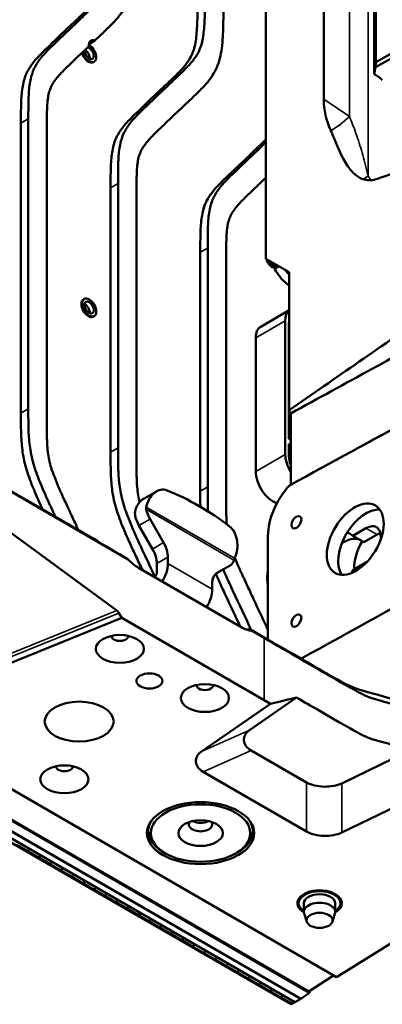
# Model space of a CAD drawing. Header units: millimetres. Extents: x 0 to 2100, y 0 to 1485.
# Tile 255 of 256: x 1833 to 1902, y 713 to 901. Entities that reach past the tile are written whole.
import ezdxf

# ---------------------------------------------------------------- set-up
doc = ezdxf.new("R2010")
doc.units = ezdxf.units.MM
doc.header["$LTSCALE"] = 5
doc.layers.add('Sichtbar (ISO)', color=7, linetype='Continuous', lineweight=50)
doc.layers.add('Sichtbar schmal (ISO)', color=7, linetype='Continuous', lineweight=35)

msp = doc.modelspace()

# ---------------------------------------------------------------- linework, layer by layer
at = {"layer": 'Sichtbar (ISO)'}
for p, q in [((1890.8055, 886.0424), (1890.8055, 967.6887)), ((1900.7287, 893.0914), (1900.7287, 944.5897)), ((1900.4459, 890.8238), (1900.4459, 942.933)), ((1540.2696, 922.1123), (1893.2011, 718.3476)), ((1879.6958, 855.5595), (1879.6958, 913.1242)), ((1900.6679, 892.1241), (1912.976, 899.0177)), ((1900.7287, 893.0914), (1912.6922, 899.792)), ((1847, 897.2138), (1845.8839, 896.5694)), ((1846.7466, 893.098), (1846.888, 893.1797)), ((1900.6679, 892.1241), (1900.4459, 890.8238)), ((1900.7287, 893.0914), (1900.6679, 892.1241)), ((1834.2919, 882.2837), (1834.2919, 826.8845)), ((1832.8777, 881.4672), (1832.8777, 826.068)), ((1837.8275, 824.8432), (1837.8275, 880.2424)), ((1850.0251, 869.1274), (1850.0251, 818.6077)), ((1851.4393, 869.9439), (1851.4393, 819.4242)), ((1854.9748, 817.3829), (1854.9748, 867.9027)), ((1868.5867, 857.6042), (1868.5867, 811.9639)), ((1867.1724, 856.7877), (1867.1724, 811.1474)), ((1872.1222, 809.9227), (1872.1222, 855.563)), ((1884.1717, 852.9754), (1879.6958, 855.5595)), ((1882.2184, 854.1031), (1881.3583, 853.6065)), ((1881.605, 853.9034), (1881.9585, 854.1075)), ((1884.1717, 826.6311), (1884.1717, 852.9754)), ((1844.8466, 847.791), (1844.988, 847.8727)), ((1846.7466, 844.5001), (1846.888, 844.5818)), ((1878.728, 842.5751), (1884.1717, 845.718)), ((1883.4218, 843.7124), (1883.4218, 818.1969)), ((1884.1289, 843.3042), (1884.1289, 821.1567)), ((1877.7649, 840.4465), (1877.7649, 814.9309)), ((1790.7015, 834.4293), (1846.9318, 801.9647)), ((1792.2577, 833.4225), (1853.3886, 798.1286)), ((1884.4679, 812.3852), (1884.4679, 826.0035)), ((1884.1289, 821.1567), (1884.4679, 820.961)), ((1884.1289, 820.1769), (1884.1289, 817.7887)), ((1884.4679, 819.9812), (1884.1289, 820.1769)), ((1709.735, 816.1882), (1886.3704, 714.2079)), ((1886.3704, 714.2079), (1709.735, 816.1882)), ((1888.0765, 715.3355), (1711.5645, 817.2445)), ((1711.706, 817.3262), (1887.9349, 715.5806)), ((1885.2391, 713.5547), (1708.6036, 815.535)), ((1858.7717, 811.1279), (1856.4311, 809.7766)), ((1851.2013, 788.3591), (1824.2915, 808.1021)), ((1857.5708, 805.8158), (1860.1566, 801.3371)), ((1855.4495, 804.591), (1858.0353, 800.1123)), ((1898.853, 804.0825), (1896.3337, 802.628)), ((1880.1142, 802.6539), (1880.1142, 783.058)), ((1896.3337, 802.628), (1898.455, 801.4033)), ((1900.9743, 802.8578), (1898.455, 801.4033)), ((1860.985, 797.3246), (1860.985, 798.5494)), ((1896.3337, 796.096), (1898.853, 797.5506)), ((1855.3285, 796.5516), (1875.1274, 785.1206)), ((1858.8637, 795.6916), (1858.8637, 797.3246)), ((1872.8845, 796.9744), (1870.2987, 795.4815)), ((1869.4703, 792.4256), (1869.4703, 793.6504)), ((1822.8334, 775.0941), (1852.1601, 786.9499)), ((1852.1601, 786.9499), (1851.6113, 787.8909)), ((1879.3701, 771.2402), (1852.1601, 786.9499)), ((1877.067, 784.4579), (1879.3701, 783.1282)), ((1876.6005, 765.5432), (1885.5925, 771.7302)), ((1880.5941, 770.5335), (1879.3701, 771.2402)), ((1885.5925, 771.7302), (1880.5941, 770.5335)), ((1880.5941, 770.5335), (1867.4081, 761.4607)), ((1887.5018, 755.5226), (1876.8952, 761.6464)), ((1907.235, 761.6425), (1894.2513, 755.3525)), ((1867.7028, 757.5639), (1887.5018, 746.1329)), ((1894.2513, 745.9628), (1913.4261, 755.2522)), ((1825.6299, 747.1209), (1855.0102, 730.1582)), ((1855.788, 730.5582), (1826.4077, 747.5209)), ((1857.2264, 747.1569), (1857.2264, 746.2662)), ((1877.2264, 747.1569), (1877.2264, 746.2662)), ((1834.1512, 742.397), (1832.1883, 743.5303)), ((1893.2011, 718.3476), (1933.8047, 743.4866)), ((1834.1512, 742.397), (1834.3634, 742.5195)), ((1834.2927, 742.3644), (1834.4624, 742.4623)), ((1834.2927, 742.3154), (1834.5048, 742.4379)), ((1834.2927, 742.3644), (1834.2927, 742.3154)), ((1836.2556, 741.1821), (1834.2927, 742.3154)), ((1834.5048, 742.4379), (1834.3634, 742.5195)), ((1836.2556, 741.1821), (1836.4677, 741.3046)), ((1836.397, 741.1494), (1836.5667, 741.2474)), ((1836.397, 741.1004), (1836.6091, 741.2229)), ((1836.397, 741.1494), (1836.397, 741.1004)), ((1838.3599, 739.9671), (1836.397, 741.1004)), ((1836.6091, 741.2229), (1836.4677, 741.3046)), ((1860.5089, 741.9795), (1860.1554, 742.1837)), ((1873.9439, 741.9795), (1874.2975, 742.1837)), ((1838.3599, 739.9671), (1838.5721, 740.0896)), ((1838.5014, 739.9345), (1838.6711, 740.0325)), ((1838.5014, 739.8855), (1838.7135, 740.008)), ((1838.5014, 739.9345), (1838.5014, 739.8855)), ((1840.4643, 738.7522), (1838.5014, 739.8855)), ((1838.7135, 740.008), (1838.5721, 740.0896)), ((1840.4643, 738.7522), (1840.6764, 738.8747)), ((1840.6057, 738.7195), (1840.7754, 738.8175)), ((1840.6057, 738.6705), (1840.8179, 738.793)), ((1840.6057, 738.7195), (1840.6057, 738.6705)), ((1842.5687, 737.5372), (1840.6057, 738.6705)), ((1840.8179, 738.793), (1840.6764, 738.8747)), ((1842.5687, 737.5372), (1842.7808, 737.6597)), ((1842.7101, 737.5046), (1842.8798, 737.6026)), ((1842.7101, 737.4556), (1842.9222, 737.5781)), ((1842.7101, 737.5046), (1842.7101, 737.4556)), ((1844.673, 736.3223), (1842.7101, 737.4556)), ((1842.9222, 737.5781), (1842.7808, 737.6597)), ((1844.673, 736.3223), (1844.8851, 736.4448)), ((1844.8144, 736.2896), (1844.9841, 736.3876)), ((1844.8144, 736.2406), (1845.0266, 736.3631)), ((1844.8144, 736.2896), (1844.8144, 736.2406)), ((1846.7774, 735.1074), (1844.8144, 736.2406)), ((1845.0266, 736.3631), (1844.8851, 736.4448)), ((1846.7774, 735.1074), (1846.9895, 735.2298)), ((1846.9188, 735.0747), (1847.0885, 735.1727)), ((1846.9188, 735.0257), (1847.1309, 735.1482)), ((1846.9188, 735.0747), (1846.9188, 735.0257)), ((1848.8817, 733.8924), (1846.9188, 735.0257)), ((1847.1309, 735.1482), (1846.9895, 735.2298)), ((1848.8817, 733.8924), (1849.0938, 734.0149)), ((1849.0231, 733.8597), (1849.1928, 733.9577)), ((1849.0231, 733.8108), (1849.2353, 733.9332)), ((1849.0231, 733.8597), (1849.0231, 733.8108)), ((1850.9861, 732.6775), (1849.0231, 733.8108)), ((1849.2353, 733.9332), (1849.0938, 734.0149)), ((1850.9861, 732.6775), (1851.1982, 732.7999)), ((1851.1275, 732.6448), (1851.2972, 732.7428)), ((1851.1275, 732.5958), (1851.3396, 732.7183)), ((1851.1275, 732.6448), (1851.1275, 732.5958)), ((1853.0904, 731.4625), (1851.1275, 732.5958)), ((1851.3396, 732.7183), (1851.1982, 732.7999)), ((1853.0904, 731.4625), (1853.3025, 731.585)), ((1853.444, 731.5033), (1853.3025, 731.585)), ((1885.9767, 733.2858), (1885.9767, 732.4566)), ((1886.9767, 732.4566), (1886.9767, 730.8236)), ((1892.9767, 732.4566), (1892.9767, 730.8236)), ((1893.9767, 733.2858), (1893.9767, 732.4566)), ((1853.2318, 731.4299), (1853.4015, 731.5278)), ((1853.2318, 731.3809), (1853.444, 731.5033)), ((1853.2318, 731.4299), (1853.2318, 731.3809)), ((1855.2223, 730.2316), (1853.2318, 731.3809)), ((1855.0102, 730.1582), (1855.1799, 730.2561)), ((1855.0809, 730.1173), (1855.2931, 730.2398)), ((1855.0809, 730.199), (1855.0809, 730.1173)), ((1855.0809, 730.1173), (1884.4612, 713.1546)), ((1855.788, 730.5582), (1855.2223, 730.2316)), ((1855.8587, 730.5174), (1855.2931, 730.1908)), ((1855.2931, 730.1908), (1855.2931, 730.2398)), ((1857.2892, 729.0383), (1855.2931, 730.1908)), ((1885.2391, 713.5547), (1855.8587, 730.5174)), ((1887.516, 728.9355), (1887.0239, 730.5174)), ((1892.4373, 728.9355), (1892.9294, 730.5174)), ((1857.2892, 729.0383), (1857.5013, 729.1608)), ((1857.4306, 729.0057), (1857.6003, 729.1037)), ((1857.4306, 728.9567), (1857.6428, 729.0792)), ((1857.4306, 729.0057), (1857.4306, 728.9567)), ((1859.3936, 727.8234), (1857.4306, 728.9567)), ((1857.6428, 729.0792), (1857.5013, 729.1608)), ((1859.3936, 727.8234), (1859.6057, 727.9459)), ((1859.535, 727.7907), (1859.7047, 727.8887)), ((1859.535, 727.7417), (1859.7471, 727.8642)), ((1859.535, 727.7907), (1859.535, 727.7417)), ((1859.7471, 727.8642), (1859.6057, 727.9459)), ((1861.4979, 726.6084), (1859.535, 727.7417)), ((1861.4979, 726.6084), (1861.7101, 726.7309)), ((1861.6393, 726.5758), (1861.809, 726.6738)), ((1861.6393, 726.5268), (1861.8515, 726.6493)), ((1861.6393, 726.5758), (1861.6393, 726.5268)), ((1863.6023, 725.3935), (1861.6393, 726.5268)), ((1861.8515, 726.6493), (1861.7101, 726.7309)), ((1863.6023, 725.3935), (1863.8144, 725.516)), ((1863.7437, 725.3608), (1863.9134, 725.4588)), ((1863.7437, 725.3119), (1863.9558, 725.4343)), ((1863.7437, 725.3608), (1863.7437, 725.3119)), ((1865.7066, 724.1786), (1863.7437, 725.3119)), ((1863.9558, 725.4343), (1863.8144, 725.516)), ((1865.7066, 724.1786), (1865.9188, 724.301)), ((1865.848, 724.1459), (1866.0177, 724.2439)), ((1865.848, 724.0969), (1866.0602, 724.2194)), ((1865.848, 724.1459), (1865.848, 724.0969)), ((1867.811, 722.9636), (1865.848, 724.0969)), ((1866.0602, 724.2194), (1865.9188, 724.301)), ((1867.811, 722.9636), (1868.0231, 723.0861)), ((1867.9524, 722.9309), (1868.1221, 723.0289)), ((1867.9524, 722.882), (1868.1645, 723.0044)), ((1867.9524, 722.9309), (1867.9524, 722.882)), ((1869.9153, 721.7487), (1867.9524, 722.882)), ((1868.1645, 723.0044), (1868.0231, 723.0861)), ((1869.9153, 721.7487), (1870.1275, 721.8711)), ((1870.0567, 721.716), (1870.2265, 721.814)), ((1870.0567, 721.667), (1870.2689, 721.7895)), ((1870.0567, 721.716), (1870.0567, 721.667)), ((1872.0197, 720.5337), (1870.0567, 721.667)), ((1870.2689, 721.7895), (1870.1275, 721.8711)), ((1872.0197, 720.5337), (1872.2318, 720.6562)), ((1872.1611, 720.5011), (1872.3308, 720.599)), ((1872.1611, 720.4521), (1872.3732, 720.5745)), ((1872.1611, 720.5011), (1872.1611, 720.4521)), ((1874.124, 719.3188), (1872.1611, 720.4521)), ((1872.3732, 720.5745), (1872.2318, 720.6562)), ((1874.124, 719.3188), (1874.3362, 719.4412)), ((1874.2655, 719.2861), (1874.4352, 719.3841)), ((1874.2655, 719.2371), (1874.4776, 719.3596)), ((1874.2655, 719.2861), (1874.2655, 719.2371)), ((1876.2284, 718.1038), (1874.2655, 719.2371)), ((1874.4776, 719.3596), (1874.3362, 719.4412)), ((1887.9349, 715.5806), (1892.6249, 718.6802)), ((1876.2284, 718.1038), (1876.4405, 718.2263)), ((1876.3698, 718.0712), (1876.5395, 718.1691)), ((1876.3698, 718.0222), (1876.5819, 718.1447)), ((1876.3698, 718.0712), (1876.3698, 718.0222)), ((1878.3327, 716.8889), (1876.3698, 718.0222)), ((1876.5819, 718.1447), (1876.4405, 718.2263)), ((1878.3327, 716.8889), (1878.5449, 717.0114)), ((1878.4742, 716.8562), (1878.6439, 716.9542)), ((1878.4742, 716.8072), (1878.6863, 716.9297)), ((1878.4742, 716.8562), (1878.4742, 716.8072)), ((1880.4371, 715.6739), (1878.4742, 716.8072)), ((1878.6863, 716.9297), (1878.5449, 717.0114)), ((1880.4371, 715.6739), (1880.6492, 715.7964)), ((1880.5785, 715.6413), (1880.7482, 715.7393)), ((1880.5785, 715.5923), (1880.7906, 715.7148)), ((1880.5785, 715.6413), (1880.5785, 715.5923)), ((1882.5414, 714.459), (1880.5785, 715.5923)), ((1880.7906, 715.7148), (1880.6492, 715.7964)), ((1886.3704, 714.2079), (1888.0765, 715.3355)), ((1888.0765, 715.3355), (1888.0765, 715.6741)), ((1882.5414, 714.459), (1882.7536, 714.5815)), ((1882.6829, 714.4263), (1882.8526, 714.5243)), ((1882.6829, 714.3773), (1882.895, 714.4998)), ((1882.6829, 714.4263), (1882.6829, 714.3773)), ((1884.6734, 713.2281), (1882.6829, 714.3773)), ((1882.895, 714.4998), (1882.7536, 714.5815)), ((1884.4612, 713.1546), (1884.6309, 713.2526)), ((1885.2391, 713.5547), (1884.6734, 713.2281)), ((1886.3704, 714.2079), (1885.2391, 713.5547))]:
    msp.add_line(p, q, dxfattribs=at)
for centre, major_axis, ratio, start_param, end_param in [((1847.2108, 895.56), (-0.95, 1.6454), 0.57735083, 5.65531919, 7.18632294), ((1845.938, 894.8251), (0.95, -1.6454), 0.57735083, 4.28249611, 8.6907178), ((1845.938, 894.8251), (0.625, -1.0825), 0.57735083, 3.89391599, 8.94721526), ((1845.1602, 894.376), (0.625, -1.0825), 0.57735083, 0.67161757, 2.41100153), ((1845.7966, 894.7435), (0.95, -1.6454), 0.57735083, 4.30652049, 6.28318531), ((1902.3373, 885.0518), (-3.9981, 12.3388), 0.87662986, 1.2167286, 1.69553387), ((-34045.2181, -19130.5591), (51548.8336, 23394.7579), 0.08602677, 0.76072206, 0.76085564), ((1880.855, 855.2024), (0.75, -1.299), 0.57735083, 4.18470851, 6.28318531), ((1881.2085, 855.4066), (0.75, -1.299), 0.57735083, 4.55583183, 6.39729578), ((1881.2085, 855.4066), (-0.45, 0.7794), 0.57735083, 2.15761679, 2.55476922), ((1880.855, 855.2024), (0.3625, -0.6279), 0.57735083, 0.21188406, 0.22994269), ((1882.1284, 853.2991), (-0.4, 0.6928), 0.57735083, 5.66348359, 6.08950395), ((1882.482, 853.5033), (-0.4, 0.6928), 0.57735083, 0.03032664, 0.11411048), ((1884.6734, 855.5435), (3.325, -5.7591), 0.57735083, 4.71539074, 5.39089044), ((1886.0876, 856.36), (3.325, -5.7591), 0.57735083, 4.9008629, 5.07813315), ((1845.7966, 846.1456), (-0.95, 1.6454), 0.57735083, 0, 3.14159265), ((1845.1602, 845.7782), (0.625, -1.0825), 0.57735083, 0.67161757, 2.46997508), ((1886.7098, 841.8141), (-2.325, 4.027), 0.57735083, 0.09647859, 0.78539768), ((2614.9288, 1285.9292), (-920.2392, -600.6905), 0.02179298, 5.56837548, 5.61554904), ((1881.053, 838.5481), (-2.325, 4.027), 0.57735083, 0, 0.78539768), ((1886.7098, 841.8141), (1.825, -3.161), 0.57735083, 3.7446514, 3.92699033), ((1102.7429, 348.2051), (969.8193, 572.1321), 0.02187597, 0.56534055, 0.62055376), ((1864.5034, 820.6109), (-17.5111, 30.33), 0.57735128, 4.56012182, 4.58007125), ((1878.663, 803.4918), (193.958, 106.3377), 0.02265903, 1.40794342, 1.5298081), ((1878.6629, 803.4918), (-193.9578, -106.3378), 0.02265904, 4.54953582, 4.67003552), ((1886.7098, 816.2986), (2.325, -4.027), 0.57735083, 3.92699033, 4.74752319), ((1886.7098, 816.2986), (1.825, -3.161), 0.57735083, 3.92699033, 4.44534676), ((1881.053, 813.0326), (2.325, -4.027), 0.57735083, 3.92699033, 5.74043412), ((1859.8391, 807.1254), (0.3269, 4.3396), 0.71518683, 6.05933128, 7.67640356), ((1841.0585, 729.2368), (6.4198, 85.2134), 0.71518683, 5.84427945, 6.05933128), ((1887.3704, 806.6295), (5.2012, 8.543), 0.59226017, 1.25087332, 2.36998809), ((1857.4985, 805.774), (0.3269, 4.3396), 0.71518683, 0.45401822, 1.04939192), ((1859.5708, 806.9705), (-2, 3.4641), 0.57735027, 1.04723042, 1.57079633), ((1898.853, 800.8166), (-3.75, -6.4952), 0.57735027, 3.40176203, 5.99716987), ((1857.4495, 805.7457), (-2, 3.4641), 0.57735027, 1.07603522, 1.57079633), ((1871.1528, 800.5934), (0.3269, 4.3396), 0.71518683, 4.22720717, 5.84427945), ((1892.4891, 797.1423), (3.375, 5.8457), 0.57735027, 6.13206079, 6.45144518), ((1898.853, 800.8166), (2, 3.4641), 0.57735027, 5.31399336, 7.06858347), ((1900.9743, 799.5918), (-2, -3.4641), 0.57735027, 3.70058252, 3.92699082), ((1850.8922, 799.7058), (6.91, -4.0933), 0.01133452, 4.10877258, 5.08870662), ((1858.1566, 800.1824), (2, -3.4641), 0.57735027, 0.78539816, 1.57079633), ((1894.6104, 795.9176), (3.375, 5.8457), 0.57735027, 0.15112452, 0.86044996), ((1901.2904, 799.4093), (-3.3, -5.7158), 0.57735027, 4.66553772, 5.5816821), ((1856.0353, 798.9576), (2, -3.4641), 0.57735027, 0.78539816, 1.57079633), ((1855.3285, 802.2671), (3.5, -6.0622), 0.57734971, 5.0950858, 5.49778546), ((1870.8845, 800.4385), (2, -3.4641), 0.57735027, 0, 0.52356591), ((1898.853, 800.8166), (2, 3.4641), 0.57735027, 3.92699082, 4.01390435), ((1858.1566, 795.2834), (-0.5, -0.866), 0.57735027, 1.24954116, 2.35619449), ((1857.803, 795.4875), (2.25, 3.8971), 0.57735027, 4.64216289, 5.49778714), ((1884.6734, 791.8567), (-3.325, 5.7591), 0.57735083, 0.53805157, 1.03274379), ((1892.4891, 797.1423), (3.375, 5.8457), 0.57735027, 4.76781981, 4.8635135), ((1872.2987, 792.0174), (-2, 3.4641), 0.57735027, 0, 0.78539816), ((1878.6629, 780.6299), (-193.9578, -106.3378), 0.02265904, 1.59836242, 1.74653364), ((1866.2883, 790.5885), (-2.25, -3.8971), 0.57735027, 1.5005703, 2.35619449), ((1851.1036, 787.6067), (-0.5154, 0.866), 0.57721501, 4.69708434, 5.34588111), ((1875.1275, 790.8361), (3.5, -6.0622), 0.57734971, 5.49778597, 5.90042052), ((1836.2365, 768.3824), (-189.0737, -103.3678), 0.02265738, 1.77051193, 1.77274721), ((1870.6912, 788.2748), (6.91, -4.0933), 0.01133452, 5.89404482, 6.52109427), ((1851.7926, 783.4875), (-1.6, 0), 0.57735027, 6.23897673, 9.46898653), ((1887.3704, 787.0336), (5.2012, 8.543), 0.59226017, 2.36998809, 2.40124481), ((1868.0561, 774.0978), (-1.6, 0), 0.57735027, 6.23897673, 9.46898653), ((1841.186, 758.5844), (-1.6, 0), 0.57735027, 6.23897673, 9.46898653), ((1867.2264, 746.2662), (-10, 0), 0.57735027, 5.95469179, 7.06858347), ((1867.2264, 747.4909), (-2.25, 0), 0.57735027, 5.87947062, 9.82849265), ((1867.2264, 749.1239), (2.25, 0), 0.57735027, 3.98421442, 5.44056354), ((1867.2264, 746.2662), (10, 0), 0.57735027, 5.49778714, 6.61167883), ((1889.9767, 732.4566), (4.25, 0), 0.57735027, 5.49410388, 10.21385939), ((1889.9767, 732.4566), (-4, 0), 0.57735027, 2.41885841, 7.00591955), ((1889.9767, 732.4566), (3, 0), 0.57735027, 0, 3.14159265), ((1889.9767, 734.0896), (-4.25, 0), 0.57735027, 0.33922476, 0.34470118), ((1889.9767, 730.8236), (3, 0), 0.57735027, 6.10547471, 9.60248856), ((1889.9767, 734.0896), (4.25, 0), 0.57735027, 5.93848413, 5.94396055)]:
    msp.add_ellipse(centre, major_axis=major_axis, ratio=ratio, start_param=start_param, end_param=end_param, dxfattribs=at)
for centre, major_axis, ratio in [((1845.938, 846.2272), (-0.95, 1.6454), 0.57735083), ((1845.938, 846.2272), (-0.625, 1.0825), 0.57735083), ((1896.8035, 801.9998), (3.9009, 6.4072), 0.59226017), ((1885.5564, 805.2274), (-0.6762, -1.1106), 0.59226017), ((1885.5564, 786.448), (-0.6762, -1.1106), 0.59226017), ((1851.7926, 781.038), (-4.6, 0), 0.57735027), ((1857.4495, 774.9143), (-2.5, 0), 0.57735027), ((1868.0561, 771.6483), (-4.6, 0), 0.57735027), ((1844.0144, 767.1576), (-6.6, 0), 0.57735027), ((1841.186, 756.1349), (-4.6, 0), 0.57735027), ((1867.2264, 745.8579), (-10.25, 0), 0.57735027), ((1867.2264, 745.8579), (-9.5, 0), 0.57735027), ((1867.2264, 745.8579), (-4.25, 0), 0.57735027), ((1889.9767, 729.1906), (-2.5, 0), 0.57735027)]:
    msp.add_ellipse(centre, major_axis=major_axis, ratio=ratio, dxfattribs=at)
for points, knots in [([(1833.7616, 930.9422), (1833.7616, 929.8996), (1833.7588, 928.2124), (1833.7118, 925.9609), (1833.617, 924.2335), (1833.4456, 922.6946), (1833.2073, 921.5177), (1832.8855, 920.4859), (1832.3024, 919.1671), (1831.3737, 917.9153), (1830.3952, 916.8721), (1829.6593, 916.138), (1828.4273, 914.9489), (1825.8541, 912.5), (1823.1586, 909.967), (1820.9692, 907.833), (1820.0309, 906.8334), (1818.9888, 905.5611), (1818.1302, 904.1197), (1817.4709, 901.9838), (1817.2405, 899.987), (1817.164, 897.8975), (1817.151, 896.7955), (1817.1478, 896.2499)], [0, 0, 0, 0, 0.060825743, 0.098527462, 0.132967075, 0.164961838, 0.194728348, 0.211185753, 0.239186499, 0.298719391, 0.332312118, 0.353780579, 0.382397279, 0.470643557, 0.640989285, 0.68180329, 0.717377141, 0.750734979, 0.811600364, 0.843716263, 0.903595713, 0.936400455, 0.968336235, 0.968336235, 0.968336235, 0.968336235]), ([(1820.6801, 892.5822), (1820.6801, 893.3188), (1820.6826, 894.3934), (1820.7042, 895.8451), (1820.7466, 897.0568), (1820.846, 898.3314), (1821.0571, 899.5497), (1821.4059, 900.5859), (1821.926, 901.5356), (1822.7678, 902.6786), (1824.1317, 904.1137), (1826.2045, 906.0959), (1828.7313, 908.4888), (1831.1903, 910.8222), (1833.1568, 912.71), (1834.4892, 914.1756), (1835.471, 915.5959), (1836.2277, 917.1462), (1836.7575, 918.9586), (1837.0709, 920.9828), (1837.2177, 923.036), (1837.297, 925.679), (1837.2971, 927.6147), (1837.2971, 928.901)], [0, 0, 0, 0, 0.04297559, 0.06278076, 0.0854317, 0.11514694, 0.14072638, 0.16476834, 0.190854, 0.22144305, 0.27524796, 0.3494912, 0.45329026, 0.55673705, 0.62367313, 0.67355519, 0.71475576, 0.75686986, 0.79990096, 0.84305468, 0.88707708, 0.92495401, 1, 1, 1, 1]), ([(1832.8777, 881.4672), (1832.8777, 882.5573), (1832.8778, 884.2103), (1832.9736, 886.8308), (1833.204, 888.8276), (1833.8634, 890.9635), (1834.7219, 892.4049), (1835.764, 893.6772), (1836.7024, 894.6768), (1838.8917, 896.8107), (1841.5873, 899.3437), (1844.1605, 901.7926), (1845.3924, 902.9817), (1846.1283, 903.7159), (1847.1068, 904.759), (1848.0355, 906.0109), (1848.6187, 907.3297), (1848.9405, 908.3615), (1849.1787, 909.5384), (1849.3501, 911.0773), (1849.445, 912.8047), (1849.492, 915.0561), (1849.4948, 916.7434), (1849.4948, 917.786)], [0, 0, 0, 0, 0.06359954, 0.09640429, 0.15628374, 0.18839964, 0.24926502, 0.28262286, 0.31819671, 0.35901071, 0.52935644, 0.61760272, 0.64621942, 0.66768788, 0.70128061, 0.7608135, 0.78881425, 0.80527165, 0.83503816, 0.86703293, 0.90147254, 0.93917426, 1, 1, 1, 1]), ([(1850.909, 918.6025), (1850.909, 917.5599), (1850.9062, 915.8726), (1850.8592, 913.6212), (1850.7644, 911.8938), (1850.5929, 910.3549), (1850.3547, 909.1779), (1850.0329, 908.1462), (1849.4497, 906.8274), (1848.521, 905.5755), (1847.5425, 904.5324), (1846.8067, 903.7982), (1845.5747, 902.6091), (1843.0015, 900.1602), (1840.3059, 897.6272), (1838.1166, 895.4933), (1837.1782, 894.4937), (1836.1361, 893.2214), (1835.2776, 891.78), (1834.6182, 889.6441), (1834.3878, 887.6473), (1834.292, 885.0268), (1834.2919, 883.3738), (1834.2919, 882.2837)], [0, 0, 0, 0, 0.06082574, 0.09852746, 0.13296707, 0.16496184, 0.19472835, 0.21118575, 0.2391865, 0.29871939, 0.33231212, 0.35378058, 0.38239728, 0.47064356, 0.64098929, 0.68180329, 0.71737714, 0.75073498, 0.81160036, 0.84371626, 0.90359571, 0.93640046, 1, 1, 1, 1]), ([(1847, 897.2138), (1847.5548, 897.7406), (1848.7088, 898.8388), (1850.3041, 900.3703), (1851.6366, 901.8358), (1852.6183, 903.2561), (1853.3751, 904.8064), (1853.9049, 906.6188), (1854.2182, 908.6431), (1854.365, 910.6963), (1854.4444, 913.3392), (1854.4445, 915.2749), (1854.4445, 916.5612)], [0, 0, 0, 0, 0.12249393, 0.25500403, 0.35375312, 0.43531587, 0.51868711, 0.60387367, 0.689303, 0.776452, 0.8514351, 1, 1, 1, 1]), ([(1850.0251, 869.1274), (1850.0251, 870.2175), (1850.0251, 871.8706), (1850.121, 874.4911), (1850.3514, 876.4878), (1851.0107, 878.6237), (1851.8693, 880.0651), (1852.9114, 881.3374), (1853.8497, 882.3371), (1856.0391, 884.471), (1858.7346, 887.004), (1861.3078, 889.4529), (1862.5398, 890.642), (1863.2757, 891.3761), (1864.2542, 892.4193), (1865.1829, 893.6712), (1865.766, 894.9899), (1866.0878, 896.0217), (1866.3261, 897.1986), (1866.4975, 898.7375), (1866.5923, 900.465), (1866.6393, 902.7164), (1866.6421, 904.4037), (1866.6421, 905.4462)], [0, 0, 0, 0, 0.06359954, 0.09640429, 0.15628374, 0.18839964, 0.24926502, 0.28262286, 0.31819671, 0.35901071, 0.52935644, 0.61760272, 0.64621942, 0.66768788, 0.70128061, 0.7608135, 0.78881425, 0.80527165, 0.83503816, 0.86703293, 0.90147254, 0.93917426, 1, 1, 1, 1]), ([(1868.0563, 906.2627), (1868.0563, 905.2202), (1868.0536, 903.5329), (1868.0065, 901.2815), (1867.9117, 899.554), (1867.7403, 898.0151), (1867.502, 896.8382), (1867.1803, 895.8064), (1866.5971, 894.4877), (1865.6684, 893.2358), (1864.6899, 892.1926), (1863.954, 891.4585), (1862.722, 890.2694), (1860.1489, 887.8205), (1857.4533, 885.2875), (1855.264, 883.1535), (1854.3256, 882.1539), (1853.2835, 880.8816), (1852.4249, 879.4402), (1851.7656, 877.3043), (1851.5352, 875.3076), (1851.4393, 872.6871), (1851.4393, 871.034), (1851.4393, 869.9439)], [0, 0, 0, 0, 0.06082574, 0.09852746, 0.13296707, 0.16496184, 0.19472835, 0.21118575, 0.2391865, 0.29871939, 0.33231212, 0.35378058, 0.38239728, 0.47064356, 0.64098929, 0.68180329, 0.71737714, 0.75073498, 0.81160036, 0.84371626, 0.90359571, 0.93640046, 1, 1, 1, 1]), ([(1854.9748, 867.9027), (1854.9748, 868.6393), (1854.9773, 869.7139), (1854.9989, 871.1657), (1855.0413, 872.3774), (1855.1407, 873.6519), (1855.3518, 874.8703), (1855.7007, 875.9064), (1856.2207, 876.8561), (1857.0625, 877.9991), (1858.4265, 879.4342), (1860.4992, 881.4164), (1863.026, 883.8093), (1865.485, 886.1427), (1867.4515, 888.0306), (1868.7839, 889.4961), (1869.7657, 890.9164), (1870.5224, 892.4667), (1871.0522, 894.2791), (1871.3656, 896.3034), (1871.5124, 898.3565), (1871.5918, 900.9995), (1871.5919, 902.9352), (1871.5919, 904.2215)], [0, 0, 0, 0, 0.04297559, 0.06278076, 0.0854317, 0.11514694, 0.14072639, 0.16476834, 0.190854, 0.22144306, 0.27524796, 0.34949121, 0.45329027, 0.55673706, 0.62367314, 0.6735552, 0.71475577, 0.75686988, 0.79990097, 0.8430547, 0.8870771, 0.92495402, 1, 1, 1, 1]), ([(1837.8275, 880.2424), (1837.8275, 880.979), (1837.83, 882.0537), (1837.8516, 883.5054), (1837.8939, 884.7171), (1837.9933, 885.9917), (1838.2045, 887.21), (1838.5533, 888.2462), (1839.0734, 889.1958), (1839.9151, 890.3388), (1841.2791, 891.774), (1843.3502, 893.7547), (1844.9469, 895.2667), (1845.8766, 896.148)], [0, 0, 0, 0, 0.09484547, 0.13855471, 0.18854445, 0.25412484, 0.31057768, 0.36363734, 0.42120738, 0.48871625, 0.60746159, 0.77131356, 1, 1, 1, 1]), ([(1901.9801, 889.6844), (1901.7439, 889.8954), (1901.4893, 890.1082), (1900.9864, 890.4848), (1900.7252, 890.6631), (1900.4459, 890.8238)], [-0.498580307, -0.498580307, -0.498580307, -0.498580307, -0.233993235, -0.233993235, -0.000001, -0.000001, -0.000001, -0.000001]), ([(1867.1724, 856.7877), (1867.1724, 857.8778), (1867.1725, 859.5309), (1867.2683, 862.1513), (1867.4987, 864.1481), (1868.1581, 866.284), (1869.0166, 867.7254), (1870.0587, 868.9977), (1870.9971, 869.9973), (1873.1864, 872.1312), (1875.882, 874.6642), (1878.4372, 877.096), (1879.4603, 878.0832), (1879.6958, 878.3143)], [0, 0, 0, 0, 0.078589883, 0.119126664, 0.193119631, 0.23280521, 0.308016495, 0.349236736, 0.393195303, 0.443629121, 0.654125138, 0.76317096, 0.796056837, 0.796056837, 0.796056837, 0.796056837]), ([(1898.5215, 870.6824), (1897.9323, 870.8398), (1897.4056, 871.1305), (1896.3322, 871.9835), (1895.8106, 872.6041), (1894.1777, 875.0133), (1893.2868, 877.299), (1892.3321, 879.5199), (1892.2172, 879.7835), (1892.1022, 880.0391)], [-1.80616949, -1.80616949, -1.80616949, -1.80616949, -1.50182542, -1.50182542, -1.11567186, -1.11567186, -0.12974102, -0.12974102, -0.00005652, -0.00005652, -0.00005652, -0.00005652]), ([(1879.6958, 877.7673), (1879.1419, 877.2375), (1877.0595, 875.2583), (1874.6007, 872.9477), (1872.4113, 870.8138), (1871.4729, 869.8142), (1870.4309, 868.5419), (1869.5723, 867.1005), (1868.913, 864.9646), (1868.6825, 862.9678), (1868.5867, 860.3474), (1868.5867, 858.6943), (1868.5867, 857.6042)], [0.269312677, 0.269312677, 0.269312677, 0.269312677, 0.345874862, 0.556370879, 0.606804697, 0.650763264, 0.691983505, 0.76719479, 0.806880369, 0.880873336, 0.921410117, 1, 1, 1, 1]), ([(1872.1222, 855.563), (1872.1222, 856.2996), (1872.1247, 857.3742), (1872.1463, 858.8259), (1872.1886, 860.0376), (1872.288, 861.3122), (1872.4992, 862.5305), (1872.848, 863.5667), (1873.3681, 864.5163), (1874.2098, 865.6593), (1875.5738, 867.0945), (1877.487, 868.9242), (1878.9245, 870.2868), (1879.6958, 871.0178)], [0, 0, 0, 0, 0.042975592, 0.06278076, 0.0854317, 0.115146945, 0.140726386, 0.164768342, 0.190853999, 0.221443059, 0.275247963, 0.34949121, 0.435448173, 0.435448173, 0.435448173, 0.435448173]), ([(1901.0786, 870.8334), (1900.6319, 870.6774), (1900.199, 870.5885), (1899.3376, 870.5335), (1898.9162, 870.5769), (1898.5215, 870.6824)], [-0.413203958, -0.413203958, -0.413203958, -0.413203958, -0.213812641, -0.213812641, -0.000002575, -0.000002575, -0.000002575, -0.000002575]), ([(1837.0244, 807.6848), (1836.8836, 807.9894), (1836.146, 809.5944), (1834.9262, 812.3601), (1833.8392, 815.4604), (1833.193, 818.3446), (1832.9668, 820.5981), (1832.8747, 823.3275), (1832.8777, 824.9778), (1832.8777, 826.068)], [0.665977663, 0.665977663, 0.665977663, 0.665977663, 0.682099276, 0.750888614, 0.81163639, 0.843424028, 0.90346722, 0.936274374, 1, 1, 1, 1]), ([(1834.2919, 826.8845), (1834.2919, 825.7942), (1834.2889, 824.144), (1834.3811, 821.4146), (1834.6072, 819.1611), (1835.2535, 816.2769), (1836.3404, 813.1766), (1837.7797, 809.9131), (1838.8721, 807.5657), (1839.3621, 806.5173), (1839.4788, 806.2677)], [0, 0, 0, 0, 0.063725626, 0.09653278, 0.156575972, 0.18836361, 0.249111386, 0.317900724, 0.360239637, 0.373465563, 0.373465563, 0.373465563, 0.373465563]), ([(1843.8784, 803.7276), (1843.7227, 804.0587), (1843.1103, 805.3612), (1842.1369, 807.4358), (1841.018, 809.8394), (1840.0752, 811.9374), (1839.2895, 813.8298), (1838.6688, 815.5663), (1838.2499, 817.1398), (1838.0058, 818.698), (1837.8956, 820.1362), (1837.8249, 822.2164), (1837.8275, 823.7224), (1837.8275, 824.8432)], [0.165647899, 0.165647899, 0.165647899, 0.165647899, 0.204033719, 0.316666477, 0.40613373, 0.482417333, 0.558730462, 0.6231835, 0.680450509, 0.739232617, 0.807383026, 0.85676181, 1, 1, 1, 1]), ([(1856.0935, 796.1099), (1855.6821, 796.9862), (1854.8973, 798.6614), (1853.5129, 801.6364), (1852.0735, 804.8998), (1850.9866, 808.0001), (1850.3403, 810.8843), (1850.1142, 813.1378), (1850.0221, 815.8672), (1850.0251, 817.5175), (1850.0251, 818.6077)], [0.593292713, 0.593292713, 0.593292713, 0.593292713, 0.639760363, 0.682099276, 0.750888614, 0.81163639, 0.843424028, 0.90346722, 0.936274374, 1, 1, 1, 1]), ([(1851.4393, 819.4242), (1851.4393, 818.334), (1851.4363, 816.6837), (1851.5284, 813.9543), (1851.7545, 811.7008), (1852.4008, 808.8166), (1853.4877, 805.7163), (1854.9271, 802.4529), (1856.6439, 798.7635), (1857.766, 796.3752), (1858.5143, 794.7856)], [0, 0, 0, 0, 0.063725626, 0.09653278, 0.156575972, 0.18836361, 0.249111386, 0.317900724, 0.360239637, 0.444551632, 0.444551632, 0.444551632, 0.444551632]), ([(1855.5715, 809.0509), (1855.5195, 809.2546), (1855.3525, 809.9654), (1855.1532, 811.2378), (1855.0429, 812.6759), (1854.9722, 814.7561), (1854.9748, 816.2621), (1854.9748, 817.3829)], [0.843103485, 0.843103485, 0.843103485, 0.843103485, 0.853837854, 0.880724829, 0.91189687, 0.934482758, 1, 1, 1, 1]), ([(1868.5867, 811.9639), (1868.5867, 810.8737), (1868.5847, 809.7843), (1868.6087, 808.6807), (1868.6187, 808.2218), (1868.6333, 807.7604), (1868.6561, 807.2946)], [0, 0, 0, 0, 0.078076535, 0.078076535, 0.078076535, 0.110546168, 0.110546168, 0.110546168, 0.110546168]), ([(1872.2245, 804.8351), (1872.2122, 805.0115), (1872.1777, 805.5862), (1872.1196, 807.2958), (1872.1222, 808.8018), (1872.1222, 809.9227)], [0.901971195, 0.901971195, 0.901971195, 0.901971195, 0.9118968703, 0.9344827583, 1, 1, 1, 1]), ([(1854.9701, 808.1383), (1854.8786, 807.9538), (1854.8037, 807.76), (1854.6549, 807.1695), (1854.6543, 806.7589), (1854.7383, 806.3802), (1854.739, 806.3773), (1854.7397, 806.3743)], [-1.9249245, -1.9249245, -1.9249245, -1.9249245, -1.861495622, -1.861495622, -1.736173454, -1.736173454, -1.73519642, -1.73519642, -1.73519642, -1.73519642]), ([(1856.8388, 807.7024), (1856.8154, 807.8164), (1856.8122, 807.9468), (1856.8361, 808.0919), (1856.8389, 808.107), (1856.842, 808.1221)], [0.1568222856, 0.1568222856, 0.1568222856, 0.1568222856, 0.1950607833, 0.1950607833, 0.1995082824, 0.1995082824, 0.1995082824, 0.1995082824]), ([(1873.7458, 798.3627), (1873.7396, 798.3494), (1873.7336, 798.3361), (1873.6773, 798.2097), (1873.6399, 798.1028), (1873.6165, 798.0158)], [0.109144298, 0.109144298, 0.109144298, 0.109144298, 0.1135917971, 0.1135917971, 0.1518302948, 0.1518302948, 0.1518302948, 0.1518302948]), ([(1880.1142, 784.6843), (1879.3111, 786.3895), (1878.0501, 789.0657), (1876.4316, 792.5153), (1875.3128, 794.9189), (1874.4543, 796.8291), (1873.9752, 797.9698), (1873.7841, 798.447)], [0.545472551, 0.545472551, 0.545472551, 0.545472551, 0.635924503, 0.6874428, 0.72836518, 0.76325735, 0.788257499, 0.788257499, 0.788257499, 0.788257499]), ([(1871.5492, 796.2034), (1871.7982, 795.6329), (1872.0542, 795.0635), (1872.3134, 794.495), (1872.6787, 793.694), (1873.0506, 792.8948), (1873.4236, 792.0958), (1874.5832, 789.6121), (1875.753, 787.131), (1876.9222, 784.6498)], [0.352677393, 0.352677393, 0.352677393, 0.352677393, 0.389491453, 0.389491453, 0.389491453, 0.441365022, 0.441365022, 0.441365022, 0.602627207, 0.602627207, 0.602627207, 0.602627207]), ([(1874.8168, 785.3), (1873.8782, 787.2923), (1872.5648, 790.0832), (1871.0025, 793.4406), (1870.3878, 794.808), (1870.1404, 795.3744)], [0.429147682, 0.429147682, 0.429147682, 0.429147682, 0.558634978, 0.610508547, 0.647051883, 0.647051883, 0.647051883, 0.647051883]), ([(1908.2598, 770.0199), (1905.906, 770.9126), (1902.7935, 771.8024), (1897.3952, 773.2986), (1896.5159, 773.5118), (1892.5134, 775.6482), (1890.329, 776.9094), (1876.4555, 784.9192)], [0.00055501, 0.00055501, 0.00055501, 0.00055501, 0.84163269, 0.84163269, 1.73394235, 1.73394235, 2.2873272, 2.2873272, 2.2873272, 2.2873272]), ([(1877.4175, 784.3153), (1877.3226, 784.3777), (1877.1933, 784.4602), (1876.8719, 784.662), (1876.6772, 784.7827), (1876.4555, 784.9192)], [-0.333206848, -0.333206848, -0.333206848, -0.333206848, -0.169115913, -0.169115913, -0.000001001, -0.000001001, -0.000001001, -0.000001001]), ([(1879.3701, 783.1282), (1883.9652, 780.4752), (1888.5527, 777.8179), (1893.8997, 774.7438), (1894.8582, 774.1942), (1896.1898, 773.4431), (1896.8274, 773.0871), (1897.7284, 772.605), (1898.1075, 772.4072), (1898.7023, 772.1198), (1898.9481, 772.007), (1899.3807, 771.8274), (1899.5628, 771.7574), (1899.9134, 771.6348), (1900.0701, 771.5842), (1900.3056, 771.5126), (1900.3783, 771.4911), (1900.5961, 771.4278), (1900.7516, 771.3841), (1901.0238, 771.3083), (1901.126, 771.2801), (1901.4553, 771.1891), (1901.5847, 771.1534), (1902.0045, 771.0374), (1902.2718, 770.9635), (1902.9956, 770.7623), (1903.4372, 770.6387), (1904.3758, 770.3725), (1904.8642, 770.2321), (1905.3509, 770.0895)], [0.000001, 0.000001, 0.000001, 0.000001, 1.94957611, 1.94957611, 2.26364171, 2.26364171, 2.46971362, 2.46971362, 2.59320922, 2.59320922, 2.67308698, 2.67308698, 2.73082565, 2.73082565, 2.77803461, 2.77803461, 2.79896424, 2.79896424, 2.84055031, 2.84055031, 2.87975689, 2.87975689, 2.90559251, 2.90559251, 2.94947159, 2.94947159, 3.02346992, 3.02346992, 3.10439396, 3.10439396, 3.10439396, 3.10439396]), ([(1885.5925, 771.7302), (1887.0548, 770.8859), (1888.3853, 770.1177), (1889.5642, 769.4371), (1898.6135, 764.2125), (1898.7272, 764.1468), (1900.9368, 763.5515), (1902.0263, 763.258), (1903.6252, 762.8358), (1905.3509, 762.3426)], [0, 0, 0, 0, 0.08024879, 0.08024879, 0.08024879, 0.69626871, 0.69626871, 0.69626871, 1, 1, 1, 1]), ([(1876.8952, 761.6464), (1876.4671, 761.8969), (1876.1357, 762.1958), (1875.6723, 762.847), (1875.5418, 763.1972), (1875.4826, 763.9057), (1875.5565, 764.2666), (1875.919, 764.9489), (1876.2064, 765.2683), (1876.6005, 765.5432)], [0.000001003, 0.000001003, 0.000001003, 0.000001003, 0.182868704, 0.182868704, 0.365874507, 0.365874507, 0.551406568, 0.551406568, 0.736798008, 0.736798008, 0.736798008, 0.736798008]), ([(1867.7028, 757.5639), (1867.273, 757.8154), (1866.9408, 758.1156), (1866.4772, 758.7696), (1866.3473, 759.1214), (1866.2912, 759.83), (1866.366, 760.1893), (1866.7288, 760.8688), (1867.0155, 761.1869), (1867.4081, 761.4607)], [0.000001, 0.000001, 0.000001, 0.000001, 0.183560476, 0.183560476, 0.367258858, 0.367258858, 0.552098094, 0.552098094, 0.736797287, 0.736797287, 0.736797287, 0.736797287]), ([(1894.2513, 755.3525), (1893.7817, 755.1281), (1893.237, 754.9636), (1892.0731, 754.7538), (1891.4575, 754.7093), (1890.2298, 754.737), (1889.6136, 754.8109), (1888.4678, 755.0789), (1887.9417, 755.272), (1887.5018, 755.5226)], [-0.736795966, -0.736795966, -0.736795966, -0.736795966, -0.55393632, -0.55393632, -0.370938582, -0.370938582, -0.185399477, -0.185399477, -0.000000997, -0.000000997, -0.000000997, -0.000000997]), ([(1894.2513, 745.9628), (1893.7803, 745.7377), (1893.2338, 745.5729), (1892.066, 745.3632), (1891.4483, 745.3191), (1890.2207, 745.3482), (1889.6066, 745.4224), (1888.4647, 745.6903), (1887.9404, 745.8831), (1887.5018, 746.1329)], [-0.736796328, -0.736796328, -0.736796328, -0.736796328, -0.553388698, -0.553388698, -0.369842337, -0.369842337, -0.18485158, -0.18485158, -0.000000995, -0.000000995, -0.000000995, -0.000000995])]:
    msp.add_open_spline(points, degree=3, knots=knots, dxfattribs=at)
msp.add_open_spline([(1867.1882, 808.1859), (1867.1708, 809.1798), (1867.1724, 810.1633), (1867.1724, 811.1474)], degree=3, dxfattribs=at)
at = {"layer": 'Sichtbar schmal (ISO)'}
for p, q in [((1895.6732, 882.7453), (1895.6732, 963.9324)), ((1899.2744, 958.9499), (1899.2744, 871.3742)), ((1895.673, 882.7453), (1890.8055, 886.0424)), ((1832.8777, 881.4672), (1834.2919, 882.2837)), ((1850.0251, 869.1274), (1851.4393, 869.9439)), ((1867.1724, 856.7877), (1868.5867, 857.6042)), ((1877.7649, 840.4465), (1883.4218, 843.7124)), ((1884.1717, 837.2095), (1884.1289, 837.1835)), ((1832.8777, 826.068), (1834.2919, 826.8845)), ((1850.0251, 818.6077), (1851.4393, 819.4242)), ((1877.7649, 814.9309), (1883.4218, 818.1969)), ((1867.1724, 811.1474), (1868.5867, 811.9639)), ((1856.8388, 807.7024), (1873.6165, 798.0158)), ((1856.842, 808.1221), (1873.7458, 798.3627)), ((1855.4495, 804.591), (1857.5708, 805.8158)), ((1898.853, 804.0825), (1900.9743, 802.8578)), ((1858.0353, 800.1123), (1860.1566, 801.3371)), ((1858.8637, 797.3246), (1860.985, 798.5494)), ((1869.4703, 792.4256), (1860.985, 797.3246)), ((1822.1712, 776.6233), (1851.2013, 788.3591)), ((1851.6113, 787.8909), (1822.4989, 776.1218)), ((1879.3701, 783.1282), (1877.4175, 784.3153)), ((1879.3701, 771.2402), (1879.3701, 783.1282)), ((1876.6005, 765.5432), (1867.4081, 761.4607)), ((1867.7028, 757.5639), (1876.8952, 761.6464)), ((1887.5018, 755.5226), (1887.5018, 746.1329)), ((1894.2513, 745.9628), (1894.2513, 755.3525))]:
    msp.add_line(p, q, dxfattribs=at)
for centre, major_axis, ratio, start_param, end_param in [((1895.5155, 889.6729), (6.73, 9.9351), 0.37923099, 3.7436173, 4.22242501), ((1907.7597, 876.2731), (10.3181, 6.1267), 0.0172979, 2.52600711, 2.72193872)]:
    msp.add_ellipse(centre, major_axis=major_axis, ratio=ratio, start_param=start_param, end_param=end_param, dxfattribs=at)
msp.add_open_spline([(1899.2744, 871.3742), (1899.237, 871.5368), (1899.199, 871.6993), (1899.1605, 871.8616), (1899.0007, 872.5357), (1898.8323, 873.2064), (1898.6563, 873.8717), (1898.4853, 874.5177), (1898.3071, 875.1584), (1898.1223, 875.7919), (1897.9392, 876.4196), (1897.7495, 877.0401), (1897.5539, 877.6513), (1897.3566, 878.2675), (1897.1531, 878.8741), (1896.944, 879.4684), (1896.7362, 880.059), (1896.5228, 880.6374), (1896.3042, 881.2002), (1896.0983, 881.7304), (1895.8877, 882.2468), (1895.6732, 882.7452)], degree=3, knots=[0, 0, 0, 0, 0.04001473, 0.04001473, 0.04001473, 0.20619905, 0.20619905, 0.20619905, 0.36758963, 0.36758963, 0.36758963, 0.52752534, 0.52752534, 0.52752534, 0.68879244, 0.68879244, 0.68879244, 0.8490455, 0.8490455, 0.8490455, 1, 1, 1, 1], dxfattribs=at)
msp.add_open_spline([(1899.7576, 870.5604), (1899.5965, 870.8316), (1899.4355, 871.1029), (1899.2744, 871.3742)], degree=3, dxfattribs=at)

doc.saveas('drawing.dxf')
